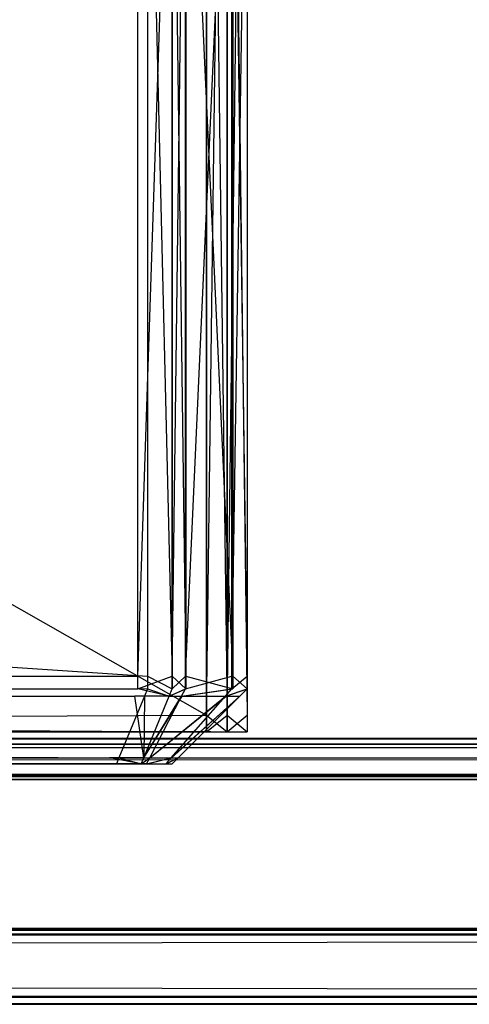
# Model space of a CAD drawing. Extents: x 0 to 1.6, y -0.5 to 0.
# Tile 57 of 184: x 0.40572 to 0.41171, y -0.501 to -0.48787. Entities that reach past the tile are written whole.
import ezdxf

# ---------------------------------------------------------------- set-up
doc = ezdxf.new("R2010")
doc.units = 0
for name, color, linetype in [('L12_KORPUS3_2___REPLACEMTFOREMP', 7, 'CONTINUOUS'), ('L1_ABDECKPL_0___REPLACEMTFOREMP', 7, 'CONTINUOUS'), ('L48_FRONT_FINION_1___REPLACEMTF', 7, 'CONTINUOUS'), ('L49_REGALELEMENT_0___REPLACEMTF', 7, 'CONTINUOUS')]:
    doc.layers.add(name, color=color, linetype=linetype)

msp = doc.modelspace()

# ---------------------------------------------------------------- linework, layer by layer
at = {"layer": 'L12_KORPUS3_2___REPLACEMTFOREMP', "color": 8}
for points, invisible_edges in [([(0.002909, -0.497407), (0.002912, -0.000595), (0.9, -0.497407), (0.002909, -0.497407)], 15), ([(0.002912, -0.000597, 0.00769), (0.002909, -0.497405, 0.00769), (0.9, -0.497405, 0.00769), (0.002912, -0.000597, 0.00769)], 15), ([(0.9, -0.497407), (0.002912, -0.000595), (0.9, -0.000595), (0.9, -0.497407)], 10), ([(0.002912, -0.000597, 0.00769), (0.9, -0.497405, 0.00769), (0.9, -0.000597, 0.00769), (0.002912, -0.000597, 0.00769)], 10), ([(0.002909, -0.497501), (0.9, -0.497581, 0.00008), (0.002876, -0.497581, 0.000079), (0.002909, -0.497501)], 13), ([(0.9, -0.497558, 0.007633), (0.002909, -0.497501, 0.00769), (0.002886, -0.497558, 0.007633), (0.9, -0.497558, 0.007633)], 13), ([(0.9, -0.497501, 0.00769), (0.002909, -0.497405, 0.00769), (0.002909, -0.497501, 0.00769), (0.9, -0.497501, 0.00769)], 13), ([(0.002909, -0.497405, 0.00769), (0.9, -0.497501, 0.00769), (0.9, -0.497405, 0.00769), (0.002909, -0.497405, 0.00769)], 14), ([(0.9, -0.497407), (0.002909, -0.497501), (0.002909, -0.497407), (0.9, -0.497407)], 13), ([(0.002909, -0.497501), (0.9, -0.497407), (0.9, -0.497501), (0.002909, -0.497501)], 14), ([(0.9, -0.497581, 0.00008), (0.002909, -0.497501), (0.9, -0.497501), (0.9, -0.497581, 0.00008)], 14), ([(0.002909, -0.497501, 0.00769), (0.9, -0.497558, 0.007633), (0.9, -0.497501, 0.00769), (0.002909, -0.497501, 0.00769)], 14), ([(0.002876, -0.497581, 0.000079), (0.9, -0.497937, 0.000436), (0.002728, -0.497937, 0.000436), (0.002876, -0.497581, 0.000079)], 13), ([(0.9, -0.497902, 0.007289), (0.002886, -0.497558, 0.007633), (0.002743, -0.497902, 0.007289), (0.9, -0.497902, 0.007289)], 13), ([(0.9, -0.497937, 0.000436), (0.002876, -0.497581, 0.000079), (0.9, -0.497581, 0.00008), (0.9, -0.497937, 0.000436)], 14), ([(0.002886, -0.497558, 0.007633), (0.9, -0.497902, 0.007289), (0.9, -0.497558, 0.007633), (0.002886, -0.497558, 0.007633)], 14), ([(0.9, -0.498001, 0.00719), (0.002743, -0.497902, 0.007289), (0.002702, -0.498001, 0.00719), (0.9, -0.498001, 0.00719)], 13), ([(0.002728, -0.497937, 0.000436), (0.9, -0.498001, 0.0005), (0.002702, -0.498001, 0.0005), (0.002728, -0.497937, 0.000436)], 13), ([(0.9, -0.498001, 0.0005), (0.002702, -0.498001, 0.000565), (0.002702, -0.498001, 0.0005), (0.9, -0.498001, 0.0005)], 13), ([(0.002702, -0.498001, 0.000565), (0.9, -0.498001, 0.0005), (0.9, -0.498001, 0.000565), (0.002702, -0.498001, 0.000565)], 14), ([(0.9, -0.498001, 0.000565), (0.002702, -0.498001, 0.007018), (0.002702, -0.498001, 0.000565), (0.9, -0.498001, 0.000565)], 13), ([(0.002702, -0.498001, 0.007018), (0.9, -0.498001, 0.000565), (0.9, -0.498001, 0.007018), (0.002702, -0.498001, 0.007018)], 14), ([(0.9, -0.498001, 0.007018), (0.002702, -0.498001, 0.00719), (0.002702, -0.498001, 0.007018), (0.9, -0.498001, 0.007018)], 13), ([(0.002702, -0.498001, 0.00719), (0.9, -0.498001, 0.007018), (0.9, -0.498001, 0.00719), (0.002702, -0.498001, 0.00719)], 14), ([(0.9, -0.498001, 0.0005), (0.002728, -0.497937, 0.000436), (0.9, -0.497937, 0.000436), (0.9, -0.498001, 0.0005)], 14), ([(0.002743, -0.497902, 0.007289), (0.9, -0.498001, 0.00719), (0.9, -0.497902, 0.007289), (0.002743, -0.497902, 0.007289)], 14)]:
    msp.add_3dface(points, dxfattribs=dict(at, invisible_edges=invisible_edges))
at = {"layer": 'L1_ABDECKPL_0___REPLACEMTFOREMP', "color": 39}
for points, invisible_edges in [([(0.001665, -0.001867, 0.603242), (0.001616, -0.499911, 0.603242), (0.471779, -0.499911, 0.603242), (0.001665, -0.001867, 0.603242)], 15), ([(0.001616, -0.499908, 0.591241), (0.001665, -0.00187, 0.591241), (0.475865, -0.499908, 0.591241), (0.001616, -0.499908, 0.591241)], 15), ([(0.001665, -0.001867, 0.603242), (0.471779, -0.499911, 0.603242), (0.471779, -0.001867, 0.603242), (0.001665, -0.001867, 0.603242)], 15), ([(0.475865, -0.499908, 0.591241), (0.001665, -0.00187, 0.591241), (0.471779, -0.00187, 0.591241), (0.475865, -0.499908, 0.591241)], 15), ([(0.001616, -0.499908, 0.591241), (0.471779, -0.500002, 0.591241), (0.001616, -0.500002, 0.591241), (0.001616, -0.499908, 0.591241)], 13), ([(0.471779, -0.500002, 0.591241), (0.001616, -0.499908, 0.591241), (0.475865, -0.499908, 0.591241), (0.471779, -0.500002, 0.591241)], 14), ([(0.471779, -0.500002, 0.603242), (0.001616, -0.499911, 0.603242), (0.001616, -0.500002, 0.603242), (0.471779, -0.500002, 0.603242)], 13), ([(0.001616, -0.499911, 0.603242), (0.471779, -0.500002, 0.603242), (0.471779, -0.499911, 0.603242), (0.001616, -0.499911, 0.603242)], 14), ([(0.001587, -0.500072, 0.591312), (0.471779, -0.500899, 0.59214), (0.001244, -0.500899, 0.59214), (0.001587, -0.500072, 0.591312)], 14), ([(0.471779, -0.500062, 0.603181), (0.001247, -0.500892, 0.60235), (0.471779, -0.500892, 0.60235), (0.471779, -0.500062, 0.603181)], 13), ([(0.001247, -0.500892, 0.60235), (0.471779, -0.500062, 0.603181), (0.001591, -0.500062, 0.603181), (0.001247, -0.500892, 0.60235)], 14), ([(0.001616, -0.500002, 0.591241), (0.471779, -0.500072, 0.591312), (0.001587, -0.500072, 0.591312), (0.001616, -0.500002, 0.591241)], 14), ([(0.471779, -0.500899, 0.59214), (0.001587, -0.500072, 0.591312), (0.471779, -0.500072, 0.591312), (0.471779, -0.500899, 0.59214)], 13), ([(0.471779, -0.500002, 0.603242), (0.001591, -0.500062, 0.603181), (0.471779, -0.500062, 0.603181), (0.471779, -0.500002, 0.603242)], 13), ([(0.001591, -0.500062, 0.603181), (0.471779, -0.500002, 0.603242), (0.001616, -0.500002, 0.603242), (0.001591, -0.500062, 0.603181)], 14), ([(0.471779, -0.500072, 0.591312), (0.001616, -0.500002, 0.591241), (0.471779, -0.500002, 0.591241), (0.471779, -0.500072, 0.591312)], 13), ([(0.471779, -0.500892, 0.60235), (0.001202, -0.501, 0.602241), (0.471779, -0.501, 0.602241), (0.471779, -0.500892, 0.60235)], 13), ([(0.001202, -0.501, 0.602241), (0.471779, -0.500892, 0.60235), (0.001247, -0.500892, 0.60235), (0.001202, -0.501, 0.602241)], 14), ([(0.001244, -0.500899, 0.59214), (0.471779, -0.501, 0.592241), (0.001202, -0.501, 0.592241), (0.001244, -0.500899, 0.59214)], 14), ([(0.471779, -0.501, 0.592241), (0.001244, -0.500899, 0.59214), (0.471779, -0.500899, 0.59214), (0.471779, -0.501, 0.592241)], 13), ([(0.471779, -0.501, 0.592379), (0.001202, -0.501, 0.592241), (0.471779, -0.501, 0.592241), (0.471779, -0.501, 0.592379)], 13), ([(0.001202, -0.501, 0.592241), (0.471779, -0.501, 0.592379), (0.001202, -0.501, 0.592379), (0.001202, -0.501, 0.592241)], 14), ([(0.471779, -0.501, 0.602241), (0.001202, -0.501, 0.602063), (0.471779, -0.501, 0.602063), (0.471779, -0.501, 0.602241)], 13), ([(0.001202, -0.501, 0.602063), (0.471779, -0.501, 0.602241), (0.001202, -0.501, 0.602241), (0.001202, -0.501, 0.602063)], 14), ([(0.471779, -0.501, 0.602063), (0.001202, -0.501, 0.592379), (0.471779, -0.501, 0.592379), (0.471779, -0.501, 0.602063)], 13), ([(0.001202, -0.501, 0.592379), (0.471779, -0.501, 0.602063), (0.001202, -0.501, 0.602063), (0.001202, -0.501, 0.592379)], 14)]:
    msp.add_3dface(points, dxfattribs=dict(at, invisible_edges=invisible_edges))
at = {"layer": 'L48_FRONT_FINION_1___REPLACEMTF', "color": 8}
for points, invisible_edges in [([(0.407421, -0.496623, 0.587248), (0.203785, -0.482964, 0.587248), (0.203785, -0.496623, 0.587248), (0.407421, -0.496623, 0.587248)], 13), ([(0.203785, -0.482964, 0.587248), (0.407421, -0.496623, 0.587248), (0.407421, -0.482964, 0.587248), (0.203785, -0.482964, 0.587248)], 14), ([(0.407294, -0.482964, 0.347323), (0.203785, -0.496623, 0.347323), (0.203785, -0.482964, 0.347323), (0.407294, -0.482964, 0.347323)], 13), ([(0.203785, -0.496623, 0.347323), (0.407294, -0.482964, 0.347323), (0.407294, -0.496623, 0.347323), (0.203785, -0.496623, 0.347323)], 14), ([(0.407752, -0.482964, 0.347323), (0.407294, -0.496623, 0.347323), (0.407294, -0.482964, 0.347323), (0.407752, -0.482964, 0.347323)], 13), ([(0.407294, -0.496623, 0.347323), (0.407752, -0.482964, 0.347323), (0.407752, -0.496623, 0.347323), (0.407294, -0.496623, 0.347323)], 14), ([(0.407752, -0.496623, 0.587248), (0.407421, -0.482964, 0.587248), (0.407421, -0.496623, 0.587248), (0.407752, -0.496623, 0.587248)], 13), ([(0.407421, -0.482964, 0.587248), (0.407752, -0.496623, 0.587248), (0.407752, -0.482964, 0.587248), (0.407421, -0.482964, 0.587248)], 14), ([(0.407932, -0.496623, 0.587068), (0.407752, -0.482964, 0.587248), (0.407752, -0.496623, 0.587248), (0.407932, -0.496623, 0.587068)], 13), ([(0.407752, -0.482964, 0.587248), (0.407932, -0.496623, 0.587068), (0.407932, -0.482964, 0.587068), (0.407752, -0.482964, 0.587248)], 14), ([(0.407927, -0.482964, 0.347497), (0.407752, -0.496623, 0.347323), (0.407752, -0.482964, 0.347323), (0.407927, -0.482964, 0.347497)], 13), ([(0.407752, -0.496623, 0.347323), (0.407927, -0.482964, 0.347497), (0.407927, -0.496623, 0.347497), (0.407752, -0.496623, 0.347323)], 14), ([(0.408547, -0.482964, 0.348117), (0.407927, -0.496623, 0.347497), (0.407927, -0.482964, 0.347497), (0.408547, -0.482964, 0.348117)], 13), ([(0.407927, -0.496623, 0.347497), (0.408547, -0.482964, 0.348117), (0.408547, -0.496623, 0.348117), (0.407927, -0.496623, 0.347497)], 14), ([(0.408558, -0.496623, 0.586443), (0.407932, -0.482964, 0.587068), (0.407932, -0.496623, 0.587068), (0.408558, -0.496623, 0.586443)], 13), ([(0.407932, -0.482964, 0.587068), (0.408558, -0.496623, 0.586443), (0.408558, -0.482964, 0.586443), (0.407932, -0.482964, 0.587068)], 14), ([(0.408752, -0.482964, 0.348322), (0.408547, -0.496623, 0.348117), (0.408547, -0.482964, 0.348117), (0.408752, -0.482964, 0.348322)], 13), ([(0.408547, -0.496623, 0.348117), (0.408752, -0.482964, 0.348322), (0.408752, -0.496623, 0.348322), (0.408547, -0.496623, 0.348117)], 14), ([(0.408752, -0.496623, 0.586249), (0.408558, -0.482964, 0.586443), (0.408558, -0.496623, 0.586443), (0.408752, -0.496623, 0.586249)], 13), ([(0.408558, -0.482964, 0.586443), (0.408752, -0.496623, 0.586249), (0.408752, -0.482964, 0.586249), (0.408558, -0.482964, 0.586443)], 14), ([(0.408752, -0.496623, 0.348322), (0.408752, -0.482964, 0.348833), (0.408752, -0.496623, 0.348833), (0.408752, -0.496623, 0.348322)], 13), ([(0.408752, -0.482964, 0.348833), (0.408752, -0.496623, 0.348322), (0.408752, -0.482964, 0.348322), (0.408752, -0.482964, 0.348833)], 14), ([(0.408752, -0.496623, 0.348833), (0.408752, -0.482964, 0.58578), (0.408752, -0.496623, 0.58578), (0.408752, -0.496623, 0.348833)], 13), ([(0.408752, -0.482964, 0.58578), (0.408752, -0.496623, 0.348833), (0.408752, -0.482964, 0.348833), (0.408752, -0.482964, 0.58578)], 14), ([(0.408752, -0.496623, 0.58578), (0.408752, -0.482964, 0.586249), (0.408752, -0.496623, 0.586249), (0.408752, -0.496623, 0.58578)], 13), ([(0.408752, -0.482964, 0.586249), (0.408752, -0.496623, 0.58578), (0.408752, -0.482964, 0.58578), (0.408752, -0.482964, 0.586249)], 14), ([(0.407294, -0.496623, 0.347323), (0.203785, -0.496792, 0.347323), (0.203785, -0.496623, 0.347323), (0.407294, -0.496623, 0.347323)], 13), ([(0.203785, -0.496792, 0.347323), (0.407294, -0.496623, 0.347323), (0.407294, -0.496792, 0.347323), (0.203785, -0.496792, 0.347323)], 14), ([(0.407421, -0.496792, 0.587248), (0.203785, -0.496623, 0.587248), (0.203785, -0.496792, 0.587248), (0.407421, -0.496792, 0.587248)], 13), ([(0.203785, -0.496623, 0.587248), (0.407421, -0.496792, 0.587248), (0.407421, -0.496623, 0.587248), (0.203785, -0.496623, 0.587248)], 14), ([(0.407752, -0.496623, 0.347323), (0.407294, -0.496792, 0.347323), (0.407294, -0.496623, 0.347323), (0.407752, -0.496623, 0.347323)], 13), ([(0.407294, -0.496792, 0.347323), (0.407752, -0.496623, 0.347323), (0.407752, -0.496792, 0.347323), (0.407294, -0.496792, 0.347323)], 14), ([(0.407752, -0.496792, 0.587248), (0.407421, -0.496623, 0.587248), (0.407421, -0.496792, 0.587248), (0.407752, -0.496792, 0.587248)], 13), ([(0.407421, -0.496623, 0.587248), (0.407752, -0.496792, 0.587248), (0.407752, -0.496623, 0.587248), (0.407421, -0.496623, 0.587248)], 14), ([(0.407932, -0.496792, 0.587068), (0.407752, -0.496623, 0.587248), (0.407752, -0.496792, 0.587248), (0.407932, -0.496792, 0.587068)], 13), ([(0.407752, -0.496623, 0.587248), (0.407932, -0.496792, 0.587068), (0.407932, -0.496623, 0.587068), (0.407752, -0.496623, 0.587248)], 14), ([(0.407927, -0.496623, 0.347497), (0.407752, -0.496792, 0.347323), (0.407752, -0.496623, 0.347323), (0.407927, -0.496623, 0.347497)], 13), ([(0.407752, -0.496792, 0.347323), (0.407927, -0.496623, 0.347497), (0.407927, -0.496792, 0.347497), (0.407752, -0.496792, 0.347323)], 14), ([(0.408547, -0.496623, 0.348117), (0.407927, -0.496792, 0.347497), (0.407927, -0.496623, 0.347497), (0.408547, -0.496623, 0.348117)], 13), ([(0.407927, -0.496792, 0.347497), (0.408547, -0.496623, 0.348117), (0.408547, -0.496792, 0.348117), (0.407927, -0.496792, 0.347497)], 14), ([(0.408558, -0.496792, 0.586443), (0.407932, -0.496623, 0.587068), (0.407932, -0.496792, 0.587068), (0.408558, -0.496792, 0.586443)], 13), ([(0.407932, -0.496623, 0.587068), (0.408558, -0.496792, 0.586443), (0.408558, -0.496623, 0.586443), (0.407932, -0.496623, 0.587068)], 14), ([(0.408752, -0.496623, 0.348322), (0.408547, -0.496792, 0.348117), (0.408547, -0.496623, 0.348117), (0.408752, -0.496623, 0.348322)], 13), ([(0.408547, -0.496792, 0.348117), (0.408752, -0.496623, 0.348322), (0.408752, -0.496792, 0.348322), (0.408547, -0.496792, 0.348117)], 14), ([(0.408752, -0.496792, 0.586249), (0.408558, -0.496623, 0.586443), (0.408558, -0.496792, 0.586443), (0.408752, -0.496792, 0.586249)], 13), ([(0.408558, -0.496623, 0.586443), (0.408752, -0.496792, 0.586249), (0.408752, -0.496623, 0.586249), (0.408558, -0.496623, 0.586443)], 14), ([(0.408752, -0.496792, 0.58578), (0.408752, -0.496623, 0.586249), (0.408752, -0.496792, 0.586249), (0.408752, -0.496792, 0.58578)], 13), ([(0.408752, -0.496623, 0.586249), (0.408752, -0.496792, 0.58578), (0.408752, -0.496623, 0.58578), (0.408752, -0.496623, 0.586249)], 14), ([(0.408752, -0.496792, 0.348833), (0.408752, -0.496623, 0.58578), (0.408752, -0.496792, 0.58578), (0.408752, -0.496792, 0.348833)], 13), ([(0.408752, -0.496623, 0.58578), (0.408752, -0.496792, 0.348833), (0.408752, -0.496623, 0.348833), (0.408752, -0.496623, 0.58578)], 14), ([(0.408752, -0.496792, 0.348322), (0.408752, -0.496623, 0.348833), (0.408752, -0.496792, 0.348833), (0.408752, -0.496792, 0.348322)], 13), ([(0.408752, -0.496623, 0.348833), (0.408752, -0.496792, 0.348322), (0.408752, -0.496623, 0.348322), (0.408752, -0.496623, 0.348833)], 14), ([(0.407294, -0.496792, 0.347323), (0.203785, -0.496889, 0.34742), (0.203785, -0.496792, 0.347323), (0.407294, -0.496792, 0.347323)], 13), ([(0.203785, -0.496889, 0.34742), (0.407294, -0.496792, 0.347323), (0.407254, -0.496889, 0.34742), (0.203785, -0.496889, 0.34742)], 14), ([(0.407381, -0.496889, 0.587151), (0.203785, -0.496792, 0.587248), (0.203785, -0.496889, 0.587151), (0.407381, -0.496889, 0.587151)], 13), ([(0.203785, -0.496792, 0.587248), (0.407381, -0.496889, 0.587151), (0.407421, -0.496792, 0.587248), (0.203785, -0.496792, 0.587248)], 14), ([(0.407294, -0.496792, 0.347323), (0.407712, -0.496889, 0.34742), (0.407254, -0.496889, 0.34742), (0.407294, -0.496792, 0.347323)], 13), ([(0.407712, -0.496889, 0.34742), (0.407294, -0.496792, 0.347323), (0.407752, -0.496792, 0.347323), (0.407712, -0.496889, 0.34742)], 14), ([(0.407712, -0.496889, 0.587151), (0.407421, -0.496792, 0.587248), (0.407381, -0.496889, 0.587151), (0.407712, -0.496889, 0.587151)], 13), ([(0.407421, -0.496792, 0.587248), (0.407712, -0.496889, 0.587151), (0.407752, -0.496792, 0.587248), (0.407421, -0.496792, 0.587248)], 14), ([(0.407932, -0.496792, 0.587068), (0.407712, -0.496889, 0.587151), (0.407882, -0.496889, 0.586981), (0.407932, -0.496792, 0.587068)], 13), ([(0.407712, -0.496889, 0.587151), (0.407932, -0.496792, 0.587068), (0.407752, -0.496792, 0.587248), (0.407712, -0.496889, 0.587151)], 14), ([(0.407927, -0.496792, 0.347497), (0.407712, -0.496889, 0.34742), (0.407752, -0.496792, 0.347323), (0.407927, -0.496792, 0.347497)], 13), ([(0.407712, -0.496889, 0.34742), (0.407927, -0.496792, 0.347497), (0.407877, -0.496889, 0.347584), (0.407712, -0.496889, 0.34742)], 14), ([(0.408547, -0.496792, 0.348117), (0.407877, -0.496889, 0.347584), (0.407927, -0.496792, 0.347497), (0.408547, -0.496792, 0.348117)], 13), ([(0.407877, -0.496889, 0.347584), (0.408547, -0.496792, 0.348117), (0.408462, -0.496889, 0.348169), (0.407877, -0.496889, 0.347584)], 14), ([(0.408558, -0.496792, 0.586443), (0.407882, -0.496889, 0.586981), (0.408472, -0.496889, 0.586392), (0.408558, -0.496792, 0.586443)], 13), ([(0.407882, -0.496889, 0.586981), (0.408558, -0.496792, 0.586443), (0.407932, -0.496792, 0.587068), (0.407882, -0.496889, 0.586981)], 14), ([(0.408752, -0.496792, 0.348322), (0.408462, -0.496889, 0.348169), (0.408547, -0.496792, 0.348117), (0.408752, -0.496792, 0.348322)], 13), ([(0.408462, -0.496889, 0.348169), (0.408752, -0.496792, 0.348322), (0.408655, -0.496889, 0.348362), (0.408462, -0.496889, 0.348169)], 14), ([(0.408752, -0.496792, 0.586249), (0.408472, -0.496889, 0.586392), (0.408655, -0.496889, 0.586208), (0.408752, -0.496792, 0.586249)], 13), ([(0.408472, -0.496889, 0.586392), (0.408752, -0.496792, 0.586249), (0.408558, -0.496792, 0.586443), (0.408472, -0.496889, 0.586392)], 14), ([(0.408752, -0.496792, 0.58578), (0.408655, -0.496889, 0.586208), (0.408655, -0.496889, 0.58574), (0.408752, -0.496792, 0.58578)], 13), ([(0.408655, -0.496889, 0.586208), (0.408752, -0.496792, 0.58578), (0.408752, -0.496792, 0.586249), (0.408655, -0.496889, 0.586208)], 14), ([(0.408752, -0.496792, 0.58578), (0.408655, -0.496889, 0.348873), (0.408752, -0.496792, 0.348833), (0.408752, -0.496792, 0.58578)], 13), ([(0.408655, -0.496889, 0.348873), (0.408752, -0.496792, 0.58578), (0.408655, -0.496889, 0.58574), (0.408655, -0.496889, 0.348873)], 14), ([(0.408752, -0.496792, 0.348833), (0.408655, -0.496889, 0.348362), (0.408752, -0.496792, 0.348322), (0.408752, -0.496792, 0.348833)], 13), ([(0.408655, -0.496889, 0.348362), (0.408752, -0.496792, 0.348833), (0.408655, -0.496889, 0.348873), (0.408655, -0.496889, 0.348362)], 14), ([(0.407254, -0.496889, 0.34742), (0.203785, -0.497711, 0.348241), (0.203785, -0.496889, 0.34742), (0.407254, -0.496889, 0.34742)], 13), ([(0.203785, -0.497711, 0.348241), (0.407254, -0.496889, 0.34742), (0.406914, -0.497711, 0.348241), (0.203785, -0.497711, 0.348241)], 14), ([(0.407041, -0.497711, 0.586329), (0.203785, -0.496889, 0.587151), (0.203785, -0.497711, 0.586329), (0.407041, -0.497711, 0.586329)], 13), ([(0.203785, -0.496889, 0.587151), (0.407041, -0.497711, 0.586329), (0.407381, -0.496889, 0.587151), (0.203785, -0.496889, 0.587151)], 14), ([(0.407254, -0.496889, 0.34742), (0.407372, -0.497711, 0.348241), (0.406914, -0.497711, 0.348241), (0.407254, -0.496889, 0.34742)], 13), ([(0.407372, -0.497711, 0.586329), (0.407381, -0.496889, 0.587151), (0.407041, -0.497711, 0.586329), (0.407372, -0.497711, 0.586329)], 13), ([(0.407372, -0.497711, 0.348241), (0.407254, -0.496889, 0.34742), (0.407712, -0.496889, 0.34742), (0.407372, -0.497711, 0.348241)], 14), ([(0.407877, -0.496889, 0.347584), (0.407372, -0.497711, 0.348241), (0.407712, -0.496889, 0.34742), (0.407877, -0.496889, 0.347584)], 13), ([(0.407372, -0.497711, 0.348241), (0.407877, -0.496889, 0.347584), (0.407452, -0.497711, 0.348322), (0.407372, -0.497711, 0.348241)], 14), ([(0.407882, -0.496889, 0.586981), (0.407372, -0.497711, 0.586329), (0.407455, -0.497711, 0.586246), (0.407882, -0.496889, 0.586981)], 13), ([(0.407372, -0.497711, 0.586329), (0.407882, -0.496889, 0.586981), (0.407712, -0.496889, 0.587151), (0.407372, -0.497711, 0.586329)], 14), ([(0.407381, -0.496889, 0.587151), (0.407372, -0.497711, 0.586329), (0.407712, -0.496889, 0.587151), (0.407381, -0.496889, 0.587151)], 14), ([(0.408462, -0.496889, 0.348169), (0.407452, -0.497711, 0.348322), (0.407877, -0.496889, 0.347584), (0.408462, -0.496889, 0.348169)], 13), ([(0.407452, -0.497711, 0.348322), (0.408462, -0.496889, 0.348169), (0.407738, -0.497711, 0.348608), (0.407452, -0.497711, 0.348322)], 14), ([(0.408472, -0.496889, 0.586392), (0.407455, -0.497711, 0.586246), (0.407743, -0.497711, 0.585958), (0.408472, -0.496889, 0.586392)], 13), ([(0.407455, -0.497711, 0.586246), (0.408472, -0.496889, 0.586392), (0.407882, -0.496889, 0.586981), (0.407455, -0.497711, 0.586246)], 14), ([(0.408655, -0.496889, 0.348362), (0.407738, -0.497711, 0.348608), (0.408462, -0.496889, 0.348169), (0.408655, -0.496889, 0.348362)], 13), ([(0.407738, -0.497711, 0.348608), (0.408655, -0.496889, 0.348362), (0.407833, -0.497711, 0.348703), (0.407738, -0.497711, 0.348608)], 14), ([(0.408655, -0.496889, 0.586208), (0.407743, -0.497711, 0.585958), (0.407833, -0.497711, 0.585868), (0.408655, -0.496889, 0.586208)], 13), ([(0.407743, -0.497711, 0.585958), (0.408655, -0.496889, 0.586208), (0.408472, -0.496889, 0.586392), (0.407743, -0.497711, 0.585958)], 14), ([(0.407833, -0.497711, 0.348703), (0.408655, -0.496889, 0.348873), (0.407833, -0.497711, 0.349213), (0.407833, -0.497711, 0.348703)], 13), ([(0.408655, -0.496889, 0.348873), (0.407833, -0.497711, 0.348703), (0.408655, -0.496889, 0.348362), (0.408655, -0.496889, 0.348873)], 14), ([(0.407833, -0.497711, 0.349213), (0.408655, -0.496889, 0.58574), (0.407833, -0.497711, 0.585401), (0.407833, -0.497711, 0.349213)], 13), ([(0.408655, -0.496889, 0.58574), (0.407833, -0.497711, 0.349213), (0.408655, -0.496889, 0.348873), (0.408655, -0.496889, 0.58574)], 14), ([(0.407833, -0.497711, 0.585401), (0.408655, -0.496889, 0.586208), (0.407833, -0.497711, 0.585868), (0.407833, -0.497711, 0.585401)], 13), ([(0.408655, -0.496889, 0.586208), (0.407833, -0.497711, 0.585401), (0.408655, -0.496889, 0.58574), (0.408655, -0.496889, 0.586208)], 14), ([(0.407007, -0.497792, 0.586249), (0.203785, -0.497711, 0.586329), (0.203785, -0.497792, 0.586249), (0.407007, -0.497792, 0.586249)], 13), ([(0.203785, -0.497711, 0.586329), (0.407007, -0.497792, 0.586249), (0.407041, -0.497711, 0.586329), (0.203785, -0.497711, 0.586329)], 14), ([(0.406914, -0.497711, 0.348241), (0.203785, -0.497792, 0.348322), (0.203785, -0.497711, 0.348241), (0.406914, -0.497711, 0.348241)], 13), ([(0.203785, -0.497792, 0.348322), (0.406914, -0.497711, 0.348241), (0.406881, -0.497792, 0.348322), (0.203785, -0.497792, 0.348322)], 14), ([(0.406914, -0.497711, 0.348241), (0.407338, -0.497792, 0.348322), (0.406881, -0.497792, 0.348322), (0.406914, -0.497711, 0.348241)], 13), ([(0.407338, -0.497792, 0.348322), (0.406914, -0.497711, 0.348241), (0.407372, -0.497711, 0.348241), (0.407338, -0.497792, 0.348322)], 14), ([(0.407338, -0.497792, 0.586249), (0.407041, -0.497711, 0.586329), (0.407007, -0.497792, 0.586249), (0.407338, -0.497792, 0.586249)], 13), ([(0.407041, -0.497711, 0.586329), (0.407338, -0.497792, 0.586249), (0.407372, -0.497711, 0.586329), (0.407041, -0.497711, 0.586329)], 14), ([(0.407455, -0.497711, 0.586246), (0.407338, -0.497792, 0.586249), (0.407413, -0.497792, 0.586174), (0.407455, -0.497711, 0.586246)], 13), ([(0.407338, -0.497792, 0.586249), (0.407455, -0.497711, 0.586246), (0.407372, -0.497711, 0.586329), (0.407338, -0.497792, 0.586249)], 14), ([(0.407452, -0.497711, 0.348322), (0.407338, -0.497792, 0.348322), (0.407372, -0.497711, 0.348241), (0.407452, -0.497711, 0.348322)], 13), ([(0.407338, -0.497792, 0.348322), (0.407452, -0.497711, 0.348322), (0.40741, -0.497792, 0.348394), (0.407338, -0.497792, 0.348322)], 14), ([(0.407738, -0.497711, 0.348608), (0.40741, -0.497792, 0.348394), (0.407452, -0.497711, 0.348322), (0.407738, -0.497711, 0.348608)], 13), ([(0.40741, -0.497792, 0.348394), (0.407738, -0.497711, 0.348608), (0.407667, -0.497792, 0.348651), (0.40741, -0.497792, 0.348394)], 14), ([(0.407743, -0.497711, 0.585958), (0.407413, -0.497792, 0.586174), (0.407672, -0.497792, 0.585915), (0.407743, -0.497711, 0.585958)], 13), ([(0.407413, -0.497792, 0.586174), (0.407743, -0.497711, 0.585958), (0.407455, -0.497711, 0.586246), (0.407413, -0.497792, 0.586174)], 14), ([(0.407833, -0.497711, 0.348703), (0.407667, -0.497792, 0.348651), (0.407738, -0.497711, 0.348608), (0.407833, -0.497711, 0.348703)], 13), ([(0.407667, -0.497792, 0.348651), (0.407833, -0.497711, 0.348703), (0.407752, -0.497792, 0.348736), (0.407667, -0.497792, 0.348651)], 14), ([(0.407833, -0.497711, 0.585868), (0.407672, -0.497792, 0.585915), (0.407752, -0.497792, 0.585835), (0.407833, -0.497711, 0.585868)], 13), ([(0.407672, -0.497792, 0.585915), (0.407833, -0.497711, 0.585868), (0.407743, -0.497711, 0.585958), (0.407672, -0.497792, 0.585915)], 14), ([(0.407833, -0.497711, 0.585401), (0.407752, -0.497792, 0.585835), (0.407752, -0.497792, 0.585367), (0.407833, -0.497711, 0.585401)], 13), ([(0.407752, -0.497792, 0.585835), (0.407833, -0.497711, 0.585401), (0.407833, -0.497711, 0.585868), (0.407752, -0.497792, 0.585835)], 14), ([(0.407833, -0.497711, 0.585401), (0.407752, -0.497792, 0.349246), (0.407833, -0.497711, 0.349213), (0.407833, -0.497711, 0.585401)], 13), ([(0.407752, -0.497792, 0.349246), (0.407833, -0.497711, 0.585401), (0.407752, -0.497792, 0.585367), (0.407752, -0.497792, 0.349246)], 14), ([(0.407833, -0.497711, 0.349213), (0.407752, -0.497792, 0.348736), (0.407833, -0.497711, 0.348703), (0.407833, -0.497711, 0.349213)], 13), ([(0.407752, -0.497792, 0.348736), (0.407833, -0.497711, 0.349213), (0.407752, -0.497792, 0.349246), (0.407752, -0.497792, 0.348736)], 14), ([(0.406881, -0.497792, 0.348655), (0.407237, -0.497792, 0.348673), (0.203785, -0.497792, 0.348655), (0.406881, -0.497792, 0.348655)], 10), ([(0.203785, -0.497792, 0.348655), (0.407237, -0.497792, 0.348673), (0.203785, -0.497792, 0.585915), (0.203785, -0.497792, 0.348655)], 13), ([(0.203785, -0.497792, 0.585915), (0.407237, -0.497792, 0.348673), (0.407407, -0.497792, 0.348887), (0.203785, -0.497792, 0.585915)], 10), ([(0.203785, -0.497792, 0.585915), (0.407407, -0.497792, 0.348887), (0.407419, -0.497792, 0.349041), (0.203785, -0.497792, 0.585915)], 13), ([(0.203785, -0.497792, 0.585915), (0.407419, -0.497792, 0.349041), (0.407419, -0.497792, 0.349246), (0.203785, -0.497792, 0.585915)], 10), ([(0.203785, -0.497792, 0.585915), (0.407419, -0.497792, 0.349246), (0.407419, -0.497792, 0.585241), (0.203785, -0.497792, 0.585915)], 13), ([(0.203785, -0.497792, 0.585915), (0.407419, -0.497792, 0.585241), (0.407419, -0.497792, 0.585506), (0.203785, -0.497792, 0.585915)], 15), ([(0.203785, -0.497792, 0.585915), (0.407419, -0.497792, 0.585506), (0.407436, -0.497792, 0.58568), (0.203785, -0.497792, 0.585915)], 15), ([(0.203785, -0.497792, 0.585915), (0.407436, -0.497792, 0.58568), (0.407056, -0.497792, 0.585915), (0.203785, -0.497792, 0.585915)], 15), ([(0.203785, -0.497792, 0.585915), (0.407056, -0.497792, 0.585915), (0.406851, -0.497792, 0.585915), (0.203785, -0.497792, 0.585915)], 15), ([(0.407007, -0.497792, 0.586249), (0.203785, -0.497792, 0.585915), (0.406851, -0.497792, 0.585915), (0.407007, -0.497792, 0.586249)], 13), ([(0.203785, -0.497792, 0.585915), (0.407007, -0.497792, 0.586249), (0.203785, -0.497792, 0.586249), (0.203785, -0.497792, 0.585915)], 14), ([(0.406881, -0.497792, 0.348655), (0.203785, -0.497792, 0.348322), (0.406881, -0.497792, 0.348322), (0.406881, -0.497792, 0.348655)], 13), ([(0.203785, -0.497792, 0.348322), (0.406881, -0.497792, 0.348655), (0.203785, -0.497792, 0.348655), (0.203785, -0.497792, 0.348322)], 14), ([(0.407338, -0.497792, 0.586249), (0.406851, -0.497792, 0.585915), (0.407056, -0.497792, 0.585915), (0.407338, -0.497792, 0.586249)], 13), ([(0.406851, -0.497792, 0.585915), (0.407338, -0.497792, 0.586249), (0.407007, -0.497792, 0.586249), (0.406851, -0.497792, 0.585915)], 14), ([(0.407237, -0.497792, 0.348673), (0.406881, -0.497792, 0.348655), (0.407076, -0.497792, 0.348655), (0.407237, -0.497792, 0.348673)], 13), ([(0.407076, -0.497792, 0.348655), (0.406881, -0.497792, 0.348322), (0.407338, -0.497792, 0.348322), (0.407076, -0.497792, 0.348655)], 13), ([(0.406881, -0.497792, 0.348322), (0.407076, -0.497792, 0.348655), (0.406881, -0.497792, 0.348655), (0.406881, -0.497792, 0.348322)], 14), ([(0.407177, -0.497792, 0.585938), (0.407056, -0.497792, 0.585915), (0.407436, -0.497792, 0.58568), (0.407177, -0.497792, 0.585938)], 10), ([(0.407177, -0.497792, 0.585938), (0.407338, -0.497792, 0.586249), (0.407056, -0.497792, 0.585915), (0.407177, -0.497792, 0.585938)], 13), ([(0.40741, -0.497792, 0.348394), (0.407076, -0.497792, 0.348655), (0.407338, -0.497792, 0.348322), (0.40741, -0.497792, 0.348394)], 13), ([(0.407076, -0.497792, 0.348655), (0.40741, -0.497792, 0.348394), (0.407237, -0.497792, 0.348673), (0.407076, -0.497792, 0.348655)], 14), ([(0.407338, -0.497792, 0.586249), (0.407177, -0.497792, 0.585938), (0.407413, -0.497792, 0.586174), (0.407338, -0.497792, 0.586249)], 14), ([(0.407672, -0.497792, 0.585915), (0.407177, -0.497792, 0.585938), (0.407436, -0.497792, 0.58568), (0.407672, -0.497792, 0.585915)], 13), ([(0.407177, -0.497792, 0.585938), (0.407672, -0.497792, 0.585915), (0.407413, -0.497792, 0.586174), (0.407177, -0.497792, 0.585938)], 14), ([(0.407667, -0.497792, 0.348651), (0.407237, -0.497792, 0.348673), (0.40741, -0.497792, 0.348394), (0.407667, -0.497792, 0.348651)], 13), ([(0.407237, -0.497792, 0.348673), (0.407667, -0.497792, 0.348651), (0.407407, -0.497792, 0.348887), (0.407237, -0.497792, 0.348673)], 14), ([(0.407752, -0.497792, 0.348736), (0.407407, -0.497792, 0.348887), (0.407667, -0.497792, 0.348651), (0.407752, -0.497792, 0.348736)], 13), ([(0.407407, -0.497792, 0.348887), (0.407752, -0.497792, 0.348736), (0.407419, -0.497792, 0.349041), (0.407407, -0.497792, 0.348887)], 14), ([(0.407752, -0.497792, 0.585367), (0.407419, -0.497792, 0.349246), (0.407752, -0.497792, 0.349246), (0.407752, -0.497792, 0.585367)], 13), ([(0.407419, -0.497792, 0.349246), (0.407752, -0.497792, 0.585367), (0.407419, -0.497792, 0.585241), (0.407419, -0.497792, 0.349246)], 14), ([(0.407752, -0.497792, 0.585367), (0.407419, -0.497792, 0.585506), (0.407419, -0.497792, 0.585241), (0.407752, -0.497792, 0.585367)], 13), ([(0.407419, -0.497792, 0.585506), (0.407752, -0.497792, 0.585367), (0.407752, -0.497792, 0.585835), (0.407419, -0.497792, 0.585506)], 14), ([(0.407752, -0.497792, 0.349246), (0.407419, -0.497792, 0.349041), (0.407752, -0.497792, 0.348736), (0.407752, -0.497792, 0.349246)], 13), ([(0.407419, -0.497792, 0.349041), (0.407752, -0.497792, 0.349246), (0.407419, -0.497792, 0.349246), (0.407419, -0.497792, 0.349041)], 14), ([(0.407752, -0.497792, 0.585835), (0.407436, -0.497792, 0.58568), (0.407419, -0.497792, 0.585506), (0.407752, -0.497792, 0.585835)], 13), ([(0.407436, -0.497792, 0.58568), (0.407752, -0.497792, 0.585835), (0.407672, -0.497792, 0.585915), (0.407436, -0.497792, 0.58568)], 14)]:
    msp.add_3dface(points, dxfattribs=dict(at, invisible_edges=invisible_edges))
at = {"layer": 'L49_REGALELEMENT_0___REPLACEMTF', "color": 40}
for points, invisible_edges in [([(0.408208, -0.475717, 0.011194), (0.370475, -0.497142, 0.011194), (0.370475, -0.475717, 0.011194), (0.408208, -0.475717, 0.011194)], 13), ([(0.370475, -0.497142, 0.011194), (0.408208, -0.475717, 0.011194), (0.408208, -0.497142, 0.011194), (0.370475, -0.497142, 0.011194)], 14), ([(0.408208, -0.497142, 0.344353), (0.370475, -0.475717, 0.344353), (0.370475, -0.497142, 0.344353), (0.408208, -0.497142, 0.344353)], 13), ([(0.370475, -0.475717, 0.344353), (0.408208, -0.497142, 0.344353), (0.408208, -0.475717, 0.344353), (0.370475, -0.475717, 0.344353)], 14), ([(0.408483, -0.497142, 0.344353), (0.408208, -0.475717, 0.344353), (0.408208, -0.497142, 0.344353), (0.408483, -0.497142, 0.344353)], 13), ([(0.408208, -0.475717, 0.344353), (0.408483, -0.497142, 0.344353), (0.408483, -0.475717, 0.344353), (0.408208, -0.475717, 0.344353)], 14), ([(0.408483, -0.475717, 0.011194), (0.408208, -0.497142, 0.011194), (0.408208, -0.475717, 0.011194), (0.408483, -0.475717, 0.011194)], 13), ([(0.408208, -0.497142, 0.011194), (0.408483, -0.475717, 0.011194), (0.408483, -0.497142, 0.011194), (0.408208, -0.497142, 0.011194)], 14), ([(0.408752, -0.497142, 0.344353), (0.408483, -0.475717, 0.344353), (0.408483, -0.497142, 0.344353), (0.408752, -0.497142, 0.344353)], 13), ([(0.408483, -0.475717, 0.344353), (0.408752, -0.497142, 0.344353), (0.408752, -0.475717, 0.344353), (0.408483, -0.475717, 0.344353)], 14), ([(0.408752, -0.475717, 0.011194), (0.408483, -0.497142, 0.011194), (0.408483, -0.475717, 0.011194), (0.408752, -0.475717, 0.011194)], 13), ([(0.408483, -0.497142, 0.011194), (0.408752, -0.475717, 0.011194), (0.408752, -0.497142, 0.011194), (0.408483, -0.497142, 0.011194)], 14), ([(0.408752, -0.497142, 0.344122), (0.408752, -0.475717, 0.344353), (0.408752, -0.497142, 0.344353), (0.408752, -0.497142, 0.344122)], 13), ([(0.408752, -0.475717, 0.344353), (0.408752, -0.497142, 0.344122), (0.408752, -0.475717, 0.344122), (0.408752, -0.475717, 0.344353)], 14), ([(0.408752, -0.497142, 0.011543), (0.408752, -0.475717, 0.344122), (0.408752, -0.497142, 0.344122), (0.408752, -0.497142, 0.011543)], 13), ([(0.408752, -0.475717, 0.344122), (0.408752, -0.497142, 0.011543), (0.408752, -0.475717, 0.011543), (0.408752, -0.475717, 0.344122)], 14), ([(0.408752, -0.497142, 0.011194), (0.408752, -0.475717, 0.011543), (0.408752, -0.497142, 0.011543), (0.408752, -0.497142, 0.011194)], 13), ([(0.408752, -0.475717, 0.011543), (0.408752, -0.497142, 0.011194), (0.408752, -0.475717, 0.011194), (0.408752, -0.475717, 0.011543)], 14), ([(0.408208, -0.497142, 0.011194), (0.370475, -0.497366, 0.011194), (0.370475, -0.497142, 0.011194), (0.408208, -0.497142, 0.011194)], 13), ([(0.370475, -0.497366, 0.011194), (0.408208, -0.497142, 0.011194), (0.408208, -0.497366, 0.011194), (0.370475, -0.497366, 0.011194)], 14), ([(0.408208, -0.497366, 0.344353), (0.370475, -0.497142, 0.344353), (0.370475, -0.497366, 0.344353), (0.408208, -0.497366, 0.344353)], 13), ([(0.370475, -0.497142, 0.344353), (0.408208, -0.497366, 0.344353), (0.408208, -0.497142, 0.344353), (0.370475, -0.497142, 0.344353)], 14), ([(0.408483, -0.497142, 0.011194), (0.408208, -0.497366, 0.011194), (0.408208, -0.497142, 0.011194), (0.408483, -0.497142, 0.011194)], 13), ([(0.408208, -0.497366, 0.011194), (0.408483, -0.497142, 0.011194), (0.408483, -0.497366, 0.011194), (0.408208, -0.497366, 0.011194)], 14), ([(0.408483, -0.497366, 0.344353), (0.408208, -0.497142, 0.344353), (0.408208, -0.497366, 0.344353), (0.408483, -0.497366, 0.344353)], 13), ([(0.408208, -0.497142, 0.344353), (0.408483, -0.497366, 0.344353), (0.408483, -0.497142, 0.344353), (0.408208, -0.497142, 0.344353)], 14), ([(0.408752, -0.497142, 0.011194), (0.408483, -0.497366, 0.011194), (0.408483, -0.497142, 0.011194), (0.408752, -0.497142, 0.011194)], 13), ([(0.408483, -0.497366, 0.011194), (0.408752, -0.497142, 0.011194), (0.408752, -0.497366, 0.011194), (0.408483, -0.497366, 0.011194)], 14), ([(0.408752, -0.497366, 0.344353), (0.408483, -0.497142, 0.344353), (0.408483, -0.497366, 0.344353), (0.408752, -0.497366, 0.344353)], 13), ([(0.408483, -0.497142, 0.344353), (0.408752, -0.497366, 0.344353), (0.408752, -0.497142, 0.344353), (0.408483, -0.497142, 0.344353)], 14), ([(0.408752, -0.497366, 0.011194), (0.408752, -0.497142, 0.011543), (0.408752, -0.497366, 0.011543), (0.408752, -0.497366, 0.011194)], 13), ([(0.408752, -0.497142, 0.011543), (0.408752, -0.497366, 0.011194), (0.408752, -0.497142, 0.011194), (0.408752, -0.497142, 0.011543)], 14), ([(0.408752, -0.497366, 0.011543), (0.408752, -0.497142, 0.344122), (0.408752, -0.497366, 0.344122), (0.408752, -0.497366, 0.011543)], 13), ([(0.408752, -0.497142, 0.344122), (0.408752, -0.497366, 0.011543), (0.408752, -0.497142, 0.011543), (0.408752, -0.497142, 0.344122)], 14), ([(0.408752, -0.497366, 0.344122), (0.408752, -0.497142, 0.344353), (0.408752, -0.497366, 0.344353), (0.408752, -0.497366, 0.344122)], 13), ([(0.408752, -0.497142, 0.344353), (0.408752, -0.497366, 0.344122), (0.408752, -0.497142, 0.344122), (0.408752, -0.497142, 0.344353)], 14), ([(0.407994, -0.497366, 0.344137), (0.367905, -0.497366, 0.341149), (0.405025, -0.497366, 0.341149), (0.407994, -0.497366, 0.344137)], 13), ([(0.367905, -0.497366, 0.341149), (0.407994, -0.497366, 0.344137), (0.370302, -0.497366, 0.344137), (0.367905, -0.497366, 0.341149)], 14), ([(0.408208, -0.497366, 0.344353), (0.370302, -0.497366, 0.344137), (0.407994, -0.497366, 0.344137), (0.408208, -0.497366, 0.344353)], 13), ([(0.370302, -0.497366, 0.344137), (0.408208, -0.497366, 0.344353), (0.370475, -0.497366, 0.344353), (0.370302, -0.497366, 0.344137)], 14), ([(0.405025, -0.497366, 0.014268), (0.370302, -0.497366, 0.011401), (0.407994, -0.497366, 0.011401), (0.405025, -0.497366, 0.014268)], 13), ([(0.370475, -0.497366, 0.011194), (0.407994, -0.497366, 0.011401), (0.370302, -0.497366, 0.011401), (0.370475, -0.497366, 0.011194)], 14), ([(0.407994, -0.497366, 0.011401), (0.370475, -0.497366, 0.011194), (0.408208, -0.497366, 0.011194), (0.407994, -0.497366, 0.011401)], 13), ([(0.407994, -0.497366, 0.011401), (0.405295, -0.497366, 0.014268), (0.405025, -0.497366, 0.014268), (0.407994, -0.497366, 0.011401)], 14), ([(0.408268, -0.497366, 0.344137), (0.405025, -0.497366, 0.341149), (0.405295, -0.497366, 0.341149), (0.408268, -0.497366, 0.344137)], 13), ([(0.405025, -0.497366, 0.341149), (0.408268, -0.497366, 0.344137), (0.407994, -0.497366, 0.344137), (0.405025, -0.497366, 0.341149)], 14), ([(0.408268, -0.497366, 0.011401), (0.40556, -0.497366, 0.014268), (0.405295, -0.497366, 0.014268), (0.408268, -0.497366, 0.011401)], 14), ([(0.408537, -0.497366, 0.344137), (0.405295, -0.497366, 0.341149), (0.40556, -0.497366, 0.341149), (0.408537, -0.497366, 0.344137)], 13), ([(0.405295, -0.497366, 0.341149), (0.408537, -0.497366, 0.344137), (0.408268, -0.497366, 0.344137), (0.405295, -0.497366, 0.341149)], 14), ([(0.405295, -0.497366, 0.014268), (0.407994, -0.497366, 0.011401), (0.408268, -0.497366, 0.011401), (0.405295, -0.497366, 0.014268)], 13), ([(0.40556, -0.497366, 0.014268), (0.408268, -0.497366, 0.011401), (0.408537, -0.497366, 0.011401), (0.40556, -0.497366, 0.014268)], 13), ([(0.408537, -0.497366, 0.343906), (0.40556, -0.497366, 0.341149), (0.40556, -0.497366, 0.340922), (0.408537, -0.497366, 0.343906)], 13), ([(0.40556, -0.497366, 0.341149), (0.408537, -0.497366, 0.343906), (0.408537, -0.497366, 0.344137), (0.40556, -0.497366, 0.341149)], 14), ([(0.408537, -0.497366, 0.343906), (0.40556, -0.497366, 0.01461), (0.408537, -0.497366, 0.01175), (0.408537, -0.497366, 0.343906)], 13), ([(0.40556, -0.497366, 0.01461), (0.408537, -0.497366, 0.343906), (0.40556, -0.497366, 0.340922), (0.40556, -0.497366, 0.01461)], 14), ([(0.408537, -0.497366, 0.01175), (0.40556, -0.497366, 0.014268), (0.408537, -0.497366, 0.011401), (0.408537, -0.497366, 0.01175)], 13), ([(0.40556, -0.497366, 0.014268), (0.408537, -0.497366, 0.01175), (0.40556, -0.497366, 0.01461), (0.40556, -0.497366, 0.014268)], 14), ([(0.408483, -0.497366, 0.344353), (0.407994, -0.497366, 0.344137), (0.408268, -0.497366, 0.344137), (0.408483, -0.497366, 0.344353)], 13), ([(0.407994, -0.497366, 0.344137), (0.408483, -0.497366, 0.344353), (0.408208, -0.497366, 0.344353), (0.407994, -0.497366, 0.344137)], 14), ([(0.408208, -0.497366, 0.011194), (0.408268, -0.497366, 0.011401), (0.407994, -0.497366, 0.011401), (0.408208, -0.497366, 0.011194)], 14), ([(0.408268, -0.497366, 0.011401), (0.408208, -0.497366, 0.011194), (0.408483, -0.497366, 0.011194), (0.408268, -0.497366, 0.011401)], 13), ([(0.408752, -0.497366, 0.344353), (0.408268, -0.497366, 0.344137), (0.408537, -0.497366, 0.344137), (0.408752, -0.497366, 0.344353)], 13), ([(0.408268, -0.497366, 0.344137), (0.408752, -0.497366, 0.344353), (0.408483, -0.497366, 0.344353), (0.408268, -0.497366, 0.344137)], 14), ([(0.408483, -0.497366, 0.011194), (0.408537, -0.497366, 0.011401), (0.408268, -0.497366, 0.011401), (0.408483, -0.497366, 0.011194)], 14), ([(0.408537, -0.497366, 0.011401), (0.408483, -0.497366, 0.011194), (0.408752, -0.497366, 0.011194), (0.408537, -0.497366, 0.011401)], 13), ([(0.408752, -0.497366, 0.011543), (0.408537, -0.497366, 0.011401), (0.408752, -0.497366, 0.011194), (0.408752, -0.497366, 0.011543)], 13), ([(0.408537, -0.497366, 0.011401), (0.408752, -0.497366, 0.011543), (0.408537, -0.497366, 0.01175), (0.408537, -0.497366, 0.011401)], 14), ([(0.408752, -0.497366, 0.344122), (0.408537, -0.497366, 0.01175), (0.408752, -0.497366, 0.011543), (0.408752, -0.497366, 0.344122)], 13), ([(0.408537, -0.497366, 0.01175), (0.408752, -0.497366, 0.344122), (0.408537, -0.497366, 0.343906), (0.408537, -0.497366, 0.01175)], 14), ([(0.408752, -0.497366, 0.344122), (0.408537, -0.497366, 0.344137), (0.408537, -0.497366, 0.343906), (0.408752, -0.497366, 0.344122)], 13), ([(0.408537, -0.497366, 0.344137), (0.408752, -0.497366, 0.344122), (0.408752, -0.497366, 0.344353), (0.408537, -0.497366, 0.344137)], 14)]:
    msp.add_3dface(points, dxfattribs=dict(at, invisible_edges=invisible_edges))

doc.saveas('drawing.dxf')
